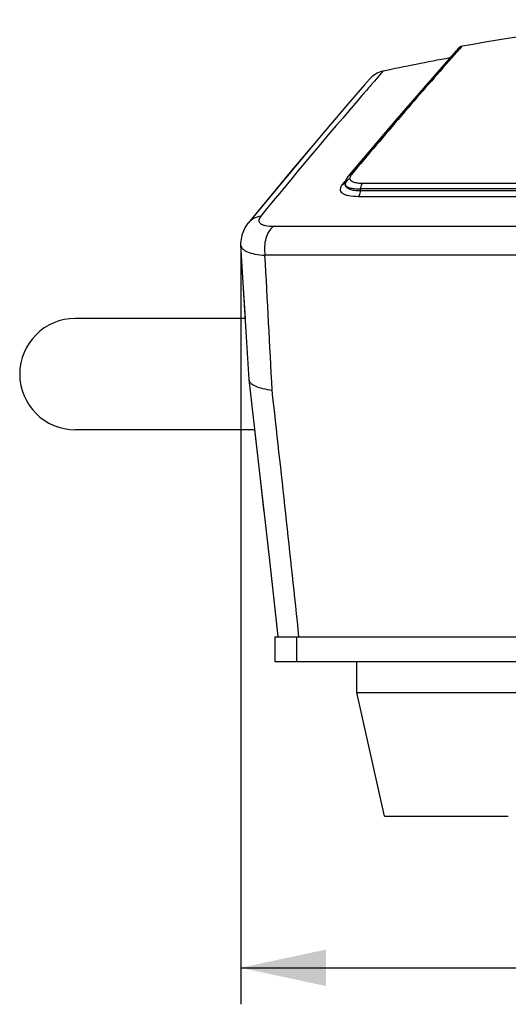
# Model space of a CAD drawing. Header units: millimetres. Extents: x -192 to 265, y -68 to 200.
# Tile 35 of 47: x 177 to 197, y 37 to 77. Entities that reach past the tile are written whole.
import ezdxf

# ---------------------------------------------------------------- set-up
doc = ezdxf.new("R2010")
doc.units = ezdxf.units.MM
doc.header["$LTSCALE"] = 16.335
doc.layers.get('0').update_dxf_attribs({"linetype": 'CONTINUOUS'})
doc.layers.add('02___PRT_ALL_AXES', color=7, linetype='CONTINUOUS')
doc.styles.get("Standard").update_dxf_attribs({"font": 'txt', "width": 0.85})
doc.dimstyles.new('DIMSTYLE_1', dxfattribs={"dimtxt": 3.3, "dimasz": 3.5, "dimexe": 1.5, "dimexo": 1, "dimgap": 0.825, "dimtad": 1, "dimdec": 0, "dimlfac": 100, "dimdsep": 46, "dimtxsty": 'STANDARD', "dimblk": '_FILLED', "dimblk1": '_FILLED', "dimblk2": '_FILLED', "dimcen": 0.09, "dimadec": 0, "dimazin": 0, "dimtp": 0.01, "dimtm": 0.01, "dimtfac": 1, "dimtdec": 0, "dimtofl": 0, "dimtmove": 0, "dimatfit": 3, "dimldrblk": '_FILLED', "dimfxl": 1, "dimtolj": 1, "dimarcsym": 0})

# ---------------------------------------------------------------- blocks, each defined once
blk = doc.blocks.new('_FILLED')
at = {"color": 0, "linetype": 'ByBlock'}
blk.add_solid([(0, 0), (-1, 0.214), (-1, -0.214)], dxfattribs=at)
blk = doc.blocks.new('*D8')
at = {"color": 7, "linetype": 'Continuous'}
for p, q in [((185.951, 67.571), (185.951, 36.656)), ((238.414, 67.771), (238.414, 36.656)), ((185.951, 38.156), (212.182, 38.156)), ((238.414, 38.156), (212.182, 38.156))]:
    blk.add_line(p, q, dxfattribs=at)
at = {"color": 7, "linetype": 'Continuous', "xscale": 3.5, "yscale": 3.5, "zscale": 3.5, "rotation": 180}
blk.add_blockref('_FILLED', (185.951, 38.156), dxfattribs=at)
at = {"color": 7, "linetype": 'Continuous', "xscale": 3.5, "yscale": 3.5, "zscale": 3.5}
blk.add_blockref('_FILLED', (238.414, 38.156), dxfattribs=at)

msp = doc.modelspace()

# ---------------------------------------------------------------- linework, layer by layer
at = {"color": 7, "linetype": 'Continuous'}
for p, q in [((194.89332, 75.93827), (194.60293, 75.60976)), ((194.82621, 75.77941), (194.61772, 75.5431)), ((194.94005, 75.90822), (194.82621, 75.77941)), ((195.03893, 76.01996), (194.94005, 75.90822)), ((194.60301, 75.60985), (193.72957, 74.61513)), ((194.58564, 75.59007), (194.54328, 75.54183)), ((194.60293, 75.60976), (194.58564, 75.59007)), ((191.79593, 74.99569), (191.44061, 74.58611)), ((191.24201, 74.66887), (191.03752, 74.43335)), ((191.44061, 74.58611), (191.29647, 74.41947)), ((193.72957, 74.61513), (192.2862, 72.94891)), ((190.8798, 74.25083), (190.42342, 73.72264)), ((190.03893, 73.27327), (189.40375, 72.53088)), ((192.64105, 73.27398), (192.54646, 73.16407)), ((192.6978, 73.33987), (192.64105, 73.27398)), ((192.70613, 73.34954), (192.6978, 73.33987)), ((192.72049, 73.3662), (192.70613, 73.34954)), ((192.2862, 72.94891), (190.35898, 70.67825)), ((188.80793, 71.82396), (187.98699, 70.84989)), ((187.99068, 70.85431), (186.25289, 68.75047)), ((187.98699, 70.84989), (186.25289, 68.75047)), ((190.1901, 70.41757), (190.12538, 70.34043)), ((190.21929, 70.45234), (190.1901, 70.41757)), ((190.26582, 70.50774), (190.21929, 70.45234)), ((190.23541, 70.41076), (190.23322, 70.37818)), ((190.27906, 70.55749), (190.23541, 70.41076)), ((190.35901, 70.67825), (190.27906, 70.55749)), ((190.23322, 70.37816), (190.23321, 70.37773)), ((190.23321, 70.37773), (190.23908, 70.33288)), ((233.48871, 70.15806), (190.87561, 70.15806)), ((190.87561, 70.15806), (190.87561, 70.08804)), ((190.87561, 70.08804), (233.48871, 70.08804)), ((190.96741, 70.3935), (233.39692, 70.3935)), ((190.78451, 69.85309), (233.57982, 69.85309)), ((186.2529, 68.75046), (186.25175, 68.74904)), ((187.30286, 68.62247), (237.06147, 68.62247)), ((185.96321, 68.03355), (185.94854, 67.92193)), ((237.41445, 67.43257), (186.94988, 67.43257)), ((186.05991, 66.07748), (186.13438, 64.83549)), ((186.13438, 64.83549), (179.16216, 64.83549)), ((186.28229, 62.33395), (186.28319, 62.32371)), ((186.52039, 60.26349), (179.16216, 60.26349)), ((186.52041, 60.26349), (186.69678, 58.73153)), ((186.69678, 58.73153), (186.90602, 56.87731)), ((187.11528, 55.02267), (187.47533, 51.76836)), ((187.34987, 51.75449), (187.34987, 50.73849)), ((187.34992, 51.75449), (201.06465, 51.75449)), ((188.26156, 50.73849), (188.26156, 51.75449)), ((187.34992, 50.73849), (201.00616, 50.73849))]:
    msp.add_line(p, q, dxfattribs=at)
for points in [[(191.79593, 74.99569), (191.72319, 74.97728), (191.57855, 74.92267), (191.44937, 74.85039), (191.33702, 74.76451), (191.24201, 74.66887)], [(191.03766, 74.43352), (190.42404, 73.72336), (189.40488, 72.53221), (187.99068, 70.85431)], [(186.25175, 68.74904), (186.13908, 68.59098), (185.99456, 68.26551), (185.94845, 67.92434), (185.95062, 67.86497)], [(186.13778, 68.58805), (186.13417, 68.58295), (186.05041, 68.39129)], [(185.95058, 67.86547), (186.0604, 66.06946), (186.17973, 64.07908), (186.28229, 62.33395)], [(186.28319, 62.3237), (186.6977, 58.72353), (187.11611, 55.01528), (187.47533, 51.76836)]]:
    msp.add_lwpolyline(points, dxfattribs=at)
for centre, radius, start, end in [((212.18216, -20.18194), 97.71743, 95.3311343, 100.1360142), ((195.0835, 75.7699), 0.254, 103.340047, 138.479921), ((212.18216, -20.18194), 97.33643, 100.4406999, 102.0962995), ((392.48842, -98.82222), 263.73487, 138.6132267, 139.2405595), ((388.30228, -95.83901), 260.38287, 139.1654163, 139.2889268), ((382.78708, -91.10896), 253.11715, 139.2862456, 140.7501439), ((385.79616, -93.04999), 254.89716, 139.3011771, 140.0127178), ((190.10734, 70.54366), 0.20256, 307.127679, 319.62873), ((190.4846, 70.32441), 0.24582, 152.836207, 168.148845), ((190.47445, 70.32651), 0.23545, 168.141585, 178.448507), ((-1106.08332, -3.61146), 1294.98344, 2.89940337, 3.14488035), ((179.16216, 62.54949), 2.286, 90, 270), ((-1177.19025, -91.65858), 1373.0456, 5.99541488, 6.42094295)]:
    msp.add_arc(centre, radius, start, end, dxfattribs=at)
for points in [[(190.43558, 70.56878), (190.36594, 70.55176), (190.29865, 70.5004), (190.26589, 70.43663)], [(190.49724, 70.7514), (190.44549, 70.74513), (190.3925, 70.71821), (190.359, 70.67826)], [(190.43157, 70.62103), (190.42949, 70.60369), (190.43065, 70.58554), (190.43558, 70.56878)], [(190.12538, 70.34043), (190.16251, 70.34511), (190.19977, 70.35958), (190.22961, 70.38216)]]:
    msp.add_open_spline(points, degree=3, dxfattribs=at)
for points, knots in [([(190.49724, 70.7514), (190.48813, 70.74053), (190.45845, 70.70185), (190.43574, 70.65558), (190.43157, 70.62103)], [0, 0, 0, 0, 0.2895608, 1, 1, 1, 1]), ([(190.43558, 70.56878), (190.45491, 70.50302), (190.58646, 70.43293), (190.77071, 70.40024), (190.89769, 70.3935), (190.96741, 70.3935)], [0, 0, 0, 0, 0.35399372, 0.63989546, 1, 1, 1, 1]), ([(190.12538, 70.34043), (190.08035, 70.28675), (190.02062, 70.19275), (190.05076, 70.05876), (190.12328, 69.98292), (190.23501, 69.92532), (190.45714, 69.86379), (190.64754, 69.8531), (190.78451, 69.85309)], [0, 0, 0, 0, 0.19450475, 0.27391135, 0.36302304, 0.47609981, 0.6197612, 1, 1, 1, 1]), ([(190.23907, 70.33288), (190.24869, 70.29467), (190.30167, 70.21518), (190.44345, 70.14101), (190.64054, 70.09613), (190.79172, 70.08804), (190.87561, 70.08804)], [0, 0, 0, 0, 0.16384295, 0.37315382, 0.65114839, 1, 1, 1, 1]), ([(190.23907, 70.33288), (190.24972, 70.30266), (190.31153, 70.2432), (190.44916, 70.19521), (190.64357, 70.16346), (190.79254, 70.15807), (190.87561, 70.15806)], [0, 0, 0, 0, 0.14043483, 0.34782133, 0.63595761, 1, 1, 1, 1]), ([(190.78451, 69.85309), (190.79899, 69.86337), (190.85785, 69.92804), (190.87561, 70.02004), (190.87561, 70.08804)], [0, 0, 0, 0, 0.20712281, 1, 1, 1, 1]), ([(190.96741, 70.3935), (190.95283, 70.3833), (190.89346, 70.31868), (190.87561, 70.22629), (190.87561, 70.15806)], [0, 0, 0, 0, 0.20683581, 1, 1, 1, 1]), ([(186.77462, 69.03912), (186.67307, 69.02412), (186.47599, 68.96025), (186.3159, 68.82758), (186.2529, 68.75046)], [0, 0, 0, 0, 0.50760756, 1, 1, 1, 1]), ([(186.77462, 69.03912), (186.73565, 68.99138), (186.68425, 68.90903), (186.70989, 68.79296), (186.7704, 68.72866), (186.86242, 68.68094), (187.0412, 68.63111), (187.1937, 68.62248), (187.30286, 68.62247)], [0, 0, 0, 0, 0.20671947, 0.2894286, 0.38018249, 0.49300627, 0.63382976, 1, 1, 1, 1]), ([(187.30286, 68.62247), (187.14525, 68.50918), (186.92866, 68.09953), (186.91137, 67.66275), (186.94988, 67.43257)], [0, 0, 0, 0, 0.45405643, 1, 1, 1, 1]), ([(185.95061, 67.86502), (185.95435, 67.80621), (186.00397, 67.7136), (186.11415, 67.62924), (186.28305, 67.54285), (186.5662, 67.46873), (186.81207, 67.44127), (186.94988, 67.43257)], [0, 0, 0, 0, 0.15281906, 0.24728134, 0.35945522, 0.64195511, 1, 1, 1, 1]), ([(186.28318, 62.3237), (186.29757, 62.19961), (186.54061, 62.04942), (186.87204, 61.95187), (187.11092, 61.90923), (187.24239, 61.89209)], [0, 0, 0, 0, 0.34456281, 0.6343235, 1, 1, 1, 1])]:
    msp.add_open_spline(points, degree=3, knots=knots, dxfattribs=at)
at = {"layer": '02___PRT_ALL_AXES', "color": 7, "linetype": 'Continuous'}
for p, q in [((190.71916, 49.46849), (190.71916, 50.73849)), ((190.71916, 49.46849), (198.08516, 49.46849)), ((191.86216, 44.38849), (190.71916, 49.46849)), ((191.86219, 44.38849), (196.94213, 44.38849))]:
    msp.add_line(p, q, dxfattribs=at)

# ---------------------------------------------------------------- dimensions: what is measured, and where the dimension line sits
at = {"color": 7, "linetype": 'Continuous'}
dim = msp.add_linear_dim(base=(238.41374, 38.15557), p1=(185.95058, 68.57147), p2=(238.41374, 68.77079), dimstyle='DIMSTYLE_1', dxfattribs=at)
dim.commit()
dim.dimension.update_dxf_attribs({"geometry": '*D8', "text_midpoint": (207.97466, 38.15557), "dimtype": 160})

doc.saveas('drawing.dxf')
